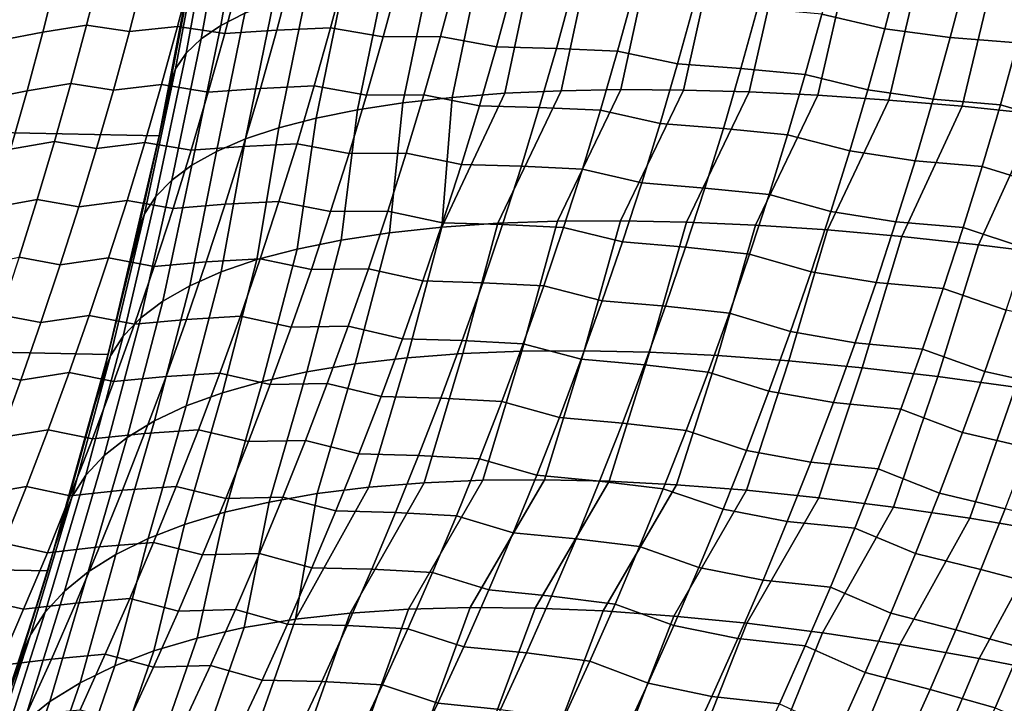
# Model space of a CAD drawing. Header units: metres. Extents: x -29 to 117, y -464 to 29.
# Tile 228 of 256: x 27.52 to 32.82, y -9.07 to -5.38. Entities that reach past the tile are written whole.
import ezdxf

# ---------------------------------------------------------------- set-up
doc = ezdxf.new("R2010")
doc.units = ezdxf.units.M
doc.layers.add('solid_24_501_056_XXX', color=7, linetype='CONTINUOUS')

msp = doc.modelspace()

# ---------------------------------------------------------------- linework, layer by layer
at = {"layer": 'solid_24_501_056_XXX'}
for points in [[(-28.672085, -3.622384, -99.5), (28.495304, -4.819527, -99.5), (28.268473, -6.008511, -99.5), (-28.495304, -4.819527, -99.5)], [(28.735495, -4.651677, 17.815376), (28.863342, -4.593534, 18.267229), (28.729891, -5.346066, 18.440264), (28.599642, -5.412464, 17.993624)], [(28.632511, -4.715127, 17.357924), (28.735495, -4.651677, 17.815376), (28.599642, -5.412464, 17.993624), (28.493744, -5.484929, 17.541521)], [(28.554705, -4.783689, 16.896252), (28.632511, -4.715127, 17.357924), (28.493744, -5.484929, 17.541521), (28.412514, -5.563243, 17.085308)], [(-28.495304, -4.819527, -99.5), (28.268473, -6.008511, -99.5), (27.991997, -7.187365, -99.5), (-28.268473, -6.008511, -99.5)], [(28.325144, -5.73552, 16.164694), (28.284996, -5.930347, 16.218065), (28.268473, -6.008511, -99.5), (28.495304, -4.819527, -99.5)], [(28.432968, -5.17458, 16.021257), (28.325144, -5.73552, 16.164694), (28.495304, -4.819527, -99.5)], [(28.50231, -4.857157, 16.431759), (28.554705, -4.783689, 16.896252), (28.412514, -5.563243, 17.085308), (28.356192, -5.647173, 16.626347)], [(28.356192, -5.647173, 16.626347), (28.325144, -5.73552, 16.164694), (28.432968, -5.17458, 16.021257), (28.50231, -4.857157, 16.431759)], [(32.179363, -5.43084, 79.757164), (32.265926, -5.09933, 79.819572), (31.924608, -5.024874, 79.936798), (31.839828, -5.351991, 79.876503)], [(29.730293, -5.111335, 20.545668), (29.996023, -5.084824, 20.932381), (29.846882, -5.800489, 21.100767), (29.581915, -5.830061, 20.718197)], [(29.996023, -5.084824, 20.932381), (30.281931, -5.065356, 21.304857), (30.131496, -5.778765, 21.4695), (29.846882, -5.800489, 21.100767)], [(30.281931, -5.065356, 21.304857), (30.587166, -5.052992, 21.661985), (30.434927, -5.764954, 21.823307), (30.131496, -5.778765, 21.4695)], [(30.587166, -5.052992, 21.661985), (30.910816, -5.047767, 22.002697), (30.756281, -5.759094, 22.161152), (30.434927, -5.764954, 21.823307)], [(30.910816, -5.047767, 22.002697), (31.251915, -5.049696, 22.325977), (31.09461, -5.761205, 22.48204), (30.756281, -5.759094, 22.161152)], [(31.251915, -5.049696, 22.325977), (31.609444, -5.058775, 22.630857), (31.448923, -5.771279, 22.785028), (31.09461, -5.761205, 22.48204)], [(31.609444, -5.058775, 22.630857), (31.982334, -5.074976, 22.916431), (31.818178, -5.789287, 23.069227), (31.448923, -5.771279, 22.785028)], [(31.982334, -5.074976, 22.916431), (32.369473, -5.098251, 23.181841), (32.201286, -5.815176, 23.333797), (31.818178, -5.789287, 23.069227)], [(27.719984, -5.132171, 82.855835), (27.495619, -5.172284, 83.148911), (27.415514, -5.491748, 83.097786), (27.640045, -5.448983, 82.804855)], [(27.956352, -5.097461, 82.5718), (27.719984, -5.132171, 82.855835), (27.640045, -5.448983, 82.804855), (27.87653, -5.411938, 82.520859)], [(28.107136, -5.446411, 82.235199), (28.188826, -5.130234, 82.28746), (27.956352, -5.097461, 82.5718), (27.87653, -5.411938, 82.520859)], [(28.448452, -5.103752, 82.02343), (28.188826, -5.130234, 82.28746), (28.107136, -5.446411, 82.235199), (28.366854, -5.418069, 81.971062)], [(28.620691, -5.456487, 81.706772), (28.704075, -5.140278, 81.760551), (28.448452, -5.103752, 82.02343), (28.366854, -5.418069, 81.971062)], [(28.984823, -5.123135, 81.518333), (28.704075, -5.140278, 81.760551), (28.620691, -5.456487, 81.706772), (28.901478, -5.43803, 81.464279)], [(29.275017, -5.112157, 81.287498), (28.984823, -5.123135, 81.518333), (28.901478, -5.43803, 81.464279), (29.191635, -5.426105, 81.233055)], [(29.262487, -5.185153, 19.73419), (29.485538, -5.144812, 20.145874), (29.337381, -5.867394, 20.32291), (29.113995, -5.912379, 19.916075)], [(29.475866, -5.474215, 81.003822), (29.560989, -5.157866, 81.05986), (29.275017, -5.112157, 81.287498), (29.191635, -5.426105, 81.233055)], [(29.485538, -5.144812, 20.145874), (29.730293, -5.111335, 20.545668), (29.581915, -5.830061, 20.718197), (29.337381, -5.867394, 20.32291)], [(32.619476, -5.144542, 79.723152), (32.265926, -5.09933, 79.819572), (32.179363, -5.43084, 79.757164), (32.532227, -5.478639, 79.659355)], [(32.369473, -5.098251, 23.181841), (32.769707, -5.128531, 23.426298), (32.597126, -5.84887, 23.577965), (32.201286, -5.815176, 23.333797)], [(32.981911, -5.171181, 79.64595), (32.619476, -5.144542, 79.723152), (32.532227, -5.478639, 79.659355), (32.894703, -5.506733, 79.581268)], [(32.769707, -5.128531, 23.426298), (33.181835, -5.165723, 23.649073), (33.004528, -5.89027, 23.801008), (32.597126, -5.84887, 23.577965)], [(29.06181, -5.23224, 19.31185), (29.262487, -5.185153, 19.73419), (29.113995, -5.912379, 19.916075), (28.912415, -5.964882, 19.49888)], [(29.869045, -5.156696, 80.853401), (29.560989, -5.157866, 81.05986), (29.475866, -5.474215, 81.003822), (29.783819, -5.472675, 80.796799)], [(30.085421, -5.527883, 80.592834), (30.172377, -5.209127, 80.651161), (29.869045, -5.156696, 80.853401), (29.783819, -5.472675, 80.796799)], [(28.8841, -5.285931, 18.88011), (29.06181, -5.23224, 19.31185), (28.912415, -5.964882, 19.49888), (28.733232, -6.024751, 19.072557)], [(30.496006, -5.217821, 80.470566), (30.172377, -5.209127, 80.651161), (30.085421, -5.527883, 80.592834), (30.408878, -5.536787, 80.411514)], [(30.826305, -5.232292, 80.303314), (30.496006, -5.217821, 80.470566), (30.408878, -5.536787, 80.411514), (30.738941, -5.551813, 80.243431)], [(31.061806, -5.619523, 80.079735), (31.150925, -5.296549, 80.141563), (30.826305, -5.232292, 80.303314), (30.738941, -5.551813, 80.243431)], [(28.729891, -5.346066, 18.440264), (28.8841, -5.285931, 18.88011), (28.733232, -6.024751, 19.072557), (28.576975, -6.091808, 18.638357)], [(31.493011, -5.321315, 80.001976), (31.150925, -5.296549, 80.141563), (31.061806, -5.619523, 80.079735), (31.403568, -5.645452, 79.93914)], [(28.599642, -5.412464, 17.993624), (28.729891, -5.346066, 18.440264), (28.576975, -6.091808, 18.638357), (28.444101, -6.165857, 18.197559)], [(31.839828, -5.351991, 79.876503), (31.493011, -5.321315, 80.001976), (31.403568, -5.645452, 79.93914), (31.749987, -5.677643, 79.812553)], [(32.08765, -5.760782, 79.690987), (32.179363, -5.43084, 79.757164), (31.839828, -5.351991, 79.876503), (31.749987, -5.677643, 79.812553)], [(27.87653, -5.411938, 82.520859), (27.640045, -5.448983, 82.804855), (27.555548, -5.765058, 82.750793), (27.79216, -5.725653, 82.466858)], [(28.020807, -5.761765, 82.17981), (28.107136, -5.446411, 82.235199), (27.87653, -5.411938, 82.520859), (27.79216, -5.725653, 82.466858)], [(28.493744, -5.484929, 17.541521), (28.599642, -5.412464, 17.993624), (28.444101, -6.165857, 18.197559), (28.335005, -6.24668, 17.751457)], [(27.640045, -5.448983, 82.804855), (27.415514, -5.491748, 83.097786), (27.330837, -5.810498, 83.043556), (27.555548, -5.765058, 82.750793)], [(28.366854, -5.418069, 81.971062), (28.107136, -5.446411, 82.235199), (28.020807, -5.761765, 82.17981), (28.280624, -5.731533, 81.915565)], [(28.532589, -5.771775, 81.649803), (28.620691, -5.456487, 81.706772), (28.366854, -5.418069, 81.971062), (28.280624, -5.731533, 81.915565)], [(28.901478, -5.43803, 81.464279), (28.620691, -5.456487, 81.706772), (28.532589, -5.771775, 81.649803), (28.813419, -5.751966, 81.407021)], [(29.191635, -5.426105, 81.233055), (28.901478, -5.43803, 81.464279), (28.813419, -5.751966, 81.407021), (29.103544, -5.739052, 81.175407)], [(29.385948, -5.789485, 80.944504), (29.475866, -5.474215, 81.003822), (29.191635, -5.426105, 81.233055), (29.103544, -5.739052, 81.175407)], [(32.532227, -5.478639, 79.659355), (32.179363, -5.43084, 79.757164), (32.08765, -5.760782, 79.690987), (32.439789, -5.811091, 79.591721)], [(28.412514, -5.563243, 17.085308), (28.493744, -5.484929, 17.541521), (28.335005, -6.24668, 17.751457), (28.250004, -6.334039, 17.301361)], [(29.783819, -5.472675, 80.796799), (29.475866, -5.474215, 81.003822), (29.385948, -5.789485, 80.944504), (29.6938, -5.787526, 80.736908)], [(29.993587, -5.845426, 80.531128), (30.085421, -5.527883, 80.592834), (29.783819, -5.472675, 80.796799), (29.6938, -5.787526, 80.736908)], [(32.894703, -5.506733, 79.581268), (32.532227, -5.478639, 79.659355), (32.439789, -5.811091, 79.591721), (32.802319, -5.840587, 79.512703)], [(33.147995, -5.942135, 79.434303), (33.242474, -5.602994, 79.505447), (32.894703, -5.506733, 79.581268), (32.802319, -5.840587, 79.512703)], [(28.356192, -5.647173, 16.626347), (28.412514, -5.563243, 17.085308), (28.250004, -6.334039, 17.301361), (28.189348, -6.427678, 16.848598)], [(30.408878, -5.536787, 80.411514), (30.085421, -5.527883, 80.592834), (29.993587, -5.845426, 80.531128), (30.31687, -5.854486, 80.349052)], [(30.738941, -5.551813, 80.243431), (30.408878, -5.536787, 80.411514), (30.31687, -5.854486, 80.349052), (30.64669, -5.870011, 80.180107)], [(30.967714, -5.941078, 80.014374), (31.061806, -5.619523, 80.079735), (30.738941, -5.551813, 80.243431), (30.64669, -5.870011, 80.180107)], [(31.403568, -5.645452, 79.93914), (31.061806, -5.619523, 80.079735), (30.967714, -5.941078, 80.014374), (31.309141, -5.968107, 79.872726)], [(28.189348, -6.427678, 16.848598), (28.15345, -6.526353, 16.393156), (28.284996, -5.930347, 16.218065), (28.356192, -5.647173, 16.626347)], [(28.356192, -5.647173, 16.626347), (28.284996, -5.930347, 16.218065), (28.325144, -5.73552, 16.164694)], [(31.749987, -5.677643, 79.812553), (31.403568, -5.645452, 79.93914), (31.309141, -5.968107, 79.872726), (31.655148, -6.001746, 79.744987)], [(31.990847, -6.089068, 79.621086), (32.08765, -5.760782, 79.690987), (31.749987, -5.677643, 79.812553), (31.655148, -6.001746, 79.744987)], [(27.79216, -5.725653, 82.466858), (27.555548, -5.765058, 82.750793), (27.466543, -6.080347, 82.693649), (27.703295, -6.038555, 82.409782)], [(27.92989, -6.076246, 82.121284), (28.020807, -5.761765, 82.17981), (27.79216, -5.725653, 82.466858), (27.703295, -6.038555, 82.409782)], [(28.280624, -5.731533, 81.915565), (28.020807, -5.761765, 82.17981), (27.92989, -6.076246, 82.121284), (28.189819, -6.044089, 81.856949)], [(28.439823, -6.086087, 81.589638), (28.532589, -5.771775, 81.649803), (28.280624, -5.731533, 81.915565), (28.189819, -6.044089, 81.856949)], [(27.555548, -5.765058, 82.750793), (27.330837, -5.810498, 83.043556), (27.241638, -6.128486, 82.986221), (27.466543, -6.080347, 82.693649)], [(28.813419, -5.751966, 81.407021), (28.532589, -5.771775, 81.649803), (28.439823, -6.086087, 81.589638), (28.720703, -6.064885, 81.346573)], [(29.103544, -5.739052, 81.175407), (28.813419, -5.751966, 81.407021), (28.720703, -6.064885, 81.346573), (29.010803, -6.050938, 81.114563)], [(29.291296, -6.103616, 80.88192), (29.385948, -5.789485, 80.944504), (29.103544, -5.739052, 81.175407), (29.010803, -6.050938, 81.114563)], [(30.434927, -5.764954, 21.823307), (30.09358, -6.479492, 21.812551), (29.791777, -6.500354, 21.440714), (30.131496, -5.778765, 21.4695)], [(29.846882, -5.800489, 21.100767), (30.131496, -5.778765, 21.4695), (29.791777, -6.500354, 21.440714)], [(30.756281, -5.759094, 22.161152), (30.414608, -6.467956, 22.168348), (30.09358, -6.479492, 21.812551), (30.434927, -5.764954, 21.823307)], [(31.09461, -5.761205, 22.48204), (30.753864, -6.465782, 22.506998), (30.414608, -6.467956, 22.168348), (30.756281, -5.759094, 22.161152)], [(31.448923, -5.771279, 22.785028), (31.110294, -6.472977, 22.827448), (30.753864, -6.465782, 22.506998), (31.09461, -5.761205, 22.48204)], [(31.818178, -5.789287, 23.069227), (31.48279, -6.489519, 23.128706), (31.110294, -6.472977, 22.827448), (31.448923, -5.771279, 22.785028)], [(32.439789, -5.811091, 79.591721), (32.08765, -5.760782, 79.690987), (31.990847, -6.089068, 79.621086), (32.342236, -6.141809, 79.520294)], [(29.337381, -5.867394, 20.32291), (29.581915, -5.830061, 20.718197), (29.510138, -6.530478, 21.053989), (29.249535, -6.569769, 20.653582)], [(29.6938, -5.787526, 80.736908), (29.385948, -5.789485, 80.944504), (29.291296, -6.103616, 80.88192), (29.599047, -6.101188, 80.673721)], [(29.581915, -5.830061, 20.718197), (29.846882, -5.800489, 21.100767), (29.791777, -6.500354, 21.440714), (29.510138, -6.530478, 21.053989)], [(29.896938, -6.161693, 80.466064), (29.993587, -5.845426, 80.531128), (29.6938, -5.787526, 80.736908), (29.599047, -6.101188, 80.673721)], [(32.201286, -5.815176, 23.333797), (31.870195, -6.515356, 23.409832), (31.48279, -6.489519, 23.128706), (31.818178, -5.789287, 23.069227)], [(32.597126, -5.84887, 23.577965), (32.271305, -6.550408, 23.669956), (31.870195, -6.515356, 23.409832), (32.201286, -5.815176, 23.333797)], [(32.802319, -5.840587, 79.512703), (32.439789, -5.811091, 79.591721), (32.342236, -6.141809, 79.520294), (32.704823, -6.172647, 79.440315)], [(29.113995, -5.912379, 19.916075), (29.337381, -5.867394, 20.32291), (29.249535, -6.569769, 20.653582), (29.01078, -6.618107, 20.240734)], [(30.31687, -5.854486, 80.349052), (29.993587, -5.845426, 80.531128), (29.896938, -6.161693, 80.466064), (30.220041, -6.170853, 80.283203)], [(30.64669, -5.870011, 80.180107), (30.31687, -5.854486, 80.349052), (30.220041, -6.170853, 80.283203), (30.549614, -6.186816, 80.113373)], [(30.868717, -6.261143, 79.945503), (30.967714, -5.941078, 80.014374), (30.64669, -5.870011, 80.180107), (30.549614, -6.186816, 80.113373)], [(33.004528, -5.89027, 23.801008), (32.684875, -6.594566, 23.908266), (32.271305, -6.550408, 23.669956), (32.597126, -5.84887, 23.577965)], [(33.422298, -5.939254, 24.002275), (33.109619, -6.647693, 24.124025), (32.684875, -6.594566, 23.908266), (33.004528, -5.89027, 23.801008)], [(33.048306, -6.279361, 79.359207), (33.147995, -5.942135, 79.434303), (32.802319, -5.840587, 79.512703), (32.704823, -6.172647, 79.440315)], [(28.284996, -5.930347, 16.218065), (28.15345, -6.526353, 16.393156), (28.268473, -6.008511, -99.5)], [(28.912415, -5.964882, 19.49888), (29.113995, -5.912379, 19.916075), (29.01078, -6.618107, 20.240734), (28.794617, -6.675341, 19.816729)], [(31.309141, -5.968107, 79.872726), (30.967714, -5.941078, 80.014374), (30.868717, -6.261143, 79.945503), (31.209797, -6.289205, 79.802773)], [(28.733232, -6.024751, 19.072557), (28.912415, -5.964882, 19.49888), (28.794617, -6.675341, 19.816729), (28.601711, -6.741292, 19.382883)], [(31.655148, -6.001746, 79.744987), (31.309141, -5.968107, 79.872726), (31.209797, -6.289205, 79.802773), (31.555378, -6.324223, 79.673836)], [(-28.268473, -6.008511, -99.5), (27.991997, -7.187365, -99.5), (27.666569, -8.352916, -99.5), (-27.991997, -7.187365, -99.5)], [(27.703295, -6.038555, 82.409782), (27.466543, -6.080347, 82.693649), (27.373081, -6.394809, 82.633423), (27.609983, -6.350603, 82.349655)], [(27.834438, -6.389809, 82.059639), (27.92989, -6.076246, 82.121284), (27.703295, -6.038555, 82.409782), (27.609983, -6.350603, 82.349655)], [(28.189819, -6.044089, 81.856949), (27.92989, -6.076246, 82.121284), (27.834438, -6.389809, 82.059639), (28.09449, -6.355694, 81.795219)], [(28.15345, -6.526353, 16.393156), (28.115128, -6.689515, 16.444271), (27.991997, -7.187365, -99.5), (28.268473, -6.008511, -99.5)], [(28.342451, -6.399377, 81.526299), (28.439823, -6.086087, 81.589638), (28.189819, -6.044089, 81.856949), (28.09449, -6.355694, 81.795219)], [(28.576975, -6.091808, 18.638357), (28.733232, -6.024751, 19.072557), (28.601711, -6.741292, 19.382883), (28.432669, -6.815756, 18.940544)], [(29.010803, -6.050938, 81.114563), (28.720703, -6.064885, 81.346573), (28.623392, -6.376742, 81.282959), (28.913467, -6.361717, 81.050537)], [(29.191973, -6.416559, 80.816086), (29.291296, -6.103616, 80.88192), (29.010803, -6.050938, 81.114563), (28.913467, -6.361717, 81.050537)], [(31.889027, -6.415617, 79.547493), (31.990847, -6.089068, 79.621086), (31.655148, -6.001746, 79.744987), (31.555378, -6.324223, 79.673836)], [(28.444101, -6.165857, 18.197559), (28.576975, -6.091808, 18.638357), (28.432669, -6.815756, 18.940544), (28.28801, -6.898502, 18.491087)], [(28.720703, -6.064885, 81.346573), (28.439823, -6.086087, 81.589638), (28.342451, -6.399377, 81.526299), (28.623392, -6.376742, 81.282959)], [(29.599047, -6.101188, 80.673721), (29.291296, -6.103616, 80.88192), (29.191973, -6.416559, 80.816086), (29.499622, -6.41361, 80.607285)], [(29.795542, -6.476632, 80.397659), (29.896938, -6.161693, 80.466064), (29.599047, -6.101188, 80.673721), (29.499622, -6.41361, 80.607285)], [(32.342236, -6.141809, 79.520294), (31.990847, -6.089068, 79.621086), (31.889027, -6.415617, 79.547493), (32.239632, -6.470708, 79.445122)], [(32.704823, -6.172647, 79.440315), (32.342236, -6.141809, 79.520294), (32.239632, -6.470708, 79.445122), (32.602291, -6.502826, 79.364136)], [(28.335005, -6.24668, 17.751457), (28.444101, -6.165857, 18.197559), (28.28801, -6.898502, 18.491087), (28.168186, -6.989272, 18.03591)], [(30.220041, -6.170853, 80.283203), (29.896938, -6.161693, 80.466064), (29.795542, -6.476632, 80.397659), (30.118464, -6.485834, 80.213997)], [(30.549614, -6.186816, 80.113373), (30.220041, -6.170853, 80.283203), (30.118464, -6.485834, 80.213997), (30.447783, -6.502173, 80.043251)], [(30.764889, -6.579661, 79.873177), (30.868717, -6.261143, 79.945503), (30.549614, -6.186816, 80.113373), (30.447783, -6.502173, 80.043251)], [(32.943485, -6.61458, 79.280205), (33.048306, -6.279361, 79.359207), (32.704823, -6.172647, 79.440315), (32.602291, -6.502826, 79.364136)], [(28.250004, -6.334039, 17.301361), (28.335005, -6.24668, 17.751457), (28.168186, -6.989272, 18.03591), (28.07357, -7.087785, 17.576424)], [(31.209797, -6.289205, 79.802773), (30.868717, -6.261143, 79.945503), (30.764889, -6.579661, 79.873177), (31.105612, -6.608689, 79.729317)], [(31.555378, -6.324223, 79.673836), (31.209797, -6.289205, 79.802773), (31.105612, -6.608689, 79.729317), (31.450754, -6.645015, 79.599136)], [(27.609983, -6.350603, 82.349655), (27.373081, -6.394809, 82.633423), (27.275215, -6.708404, 82.570145), (27.51228, -6.661757, 82.286484)], [(27.73451, -6.702414, 81.994896), (27.834438, -6.389809, 82.059639), (27.609983, -6.350603, 82.349655), (27.51228, -6.661757, 82.286484)], [(28.09449, -6.355694, 81.795219), (27.834438, -6.389809, 82.059639), (27.73451, -6.702414, 81.994896), (27.994696, -6.666306, 81.730408)], [(28.240534, -6.711603, 81.459816), (28.342451, -6.399377, 81.526299), (28.09449, -6.355694, 81.795219), (27.994696, -6.666306, 81.730408)], [(28.189348, -6.427678, 16.848598), (28.250004, -6.334039, 17.301361), (28.07357, -7.087785, 17.576424), (28.004456, -7.193735, 17.114058)], [(28.913467, -6.361717, 81.050537), (28.623392, -6.376742, 81.282959), (28.521544, -6.687493, 81.216202), (28.811604, -6.671345, 80.983368)], [(29.088043, -6.728269, 80.74704), (29.191973, -6.416559, 80.816086), (28.913467, -6.361717, 81.050537), (28.811604, -6.671345, 80.983368)], [(31.78227, -6.740369, 79.470261), (31.889027, -6.415617, 79.547493), (31.555378, -6.324223, 79.673836), (31.450754, -6.645015, 79.599136)], [(28.623392, -6.376742, 81.282959), (28.342451, -6.399377, 81.526299), (28.240534, -6.711603, 81.459816), (28.521544, -6.687493, 81.216202)], [(29.499622, -6.41361, 80.607285), (29.191973, -6.416559, 80.816086), (29.088043, -6.728269, 80.74704), (29.395596, -6.724746, 80.537621)], [(29.689468, -6.790196, 80.325966), (29.795542, -6.476632, 80.397659), (29.499622, -6.41361, 80.607285), (29.395596, -6.724746, 80.537621)], [(32.239632, -6.470708, 79.445122), (31.889027, -6.415617, 79.547493), (31.78227, -6.740369, 79.470261), (32.132069, -6.797726, 79.366249)], [(28.004456, -7.193735, 17.114058), (27.961288, -7.305912, 16.649107), (28.115128, -6.689515, 16.444271), (28.189348, -6.427678, 16.848598)], [(28.189348, -6.427678, 16.848598), (28.115128, -6.689515, 16.444271), (28.15345, -6.526353, 16.393156)], [(30.09358, -6.479492, 21.812551), (30.414608, -6.467956, 22.168348), (30.22253, -7.169344, 22.368778), (29.904102, -7.181819, 22.016891)], [(30.414608, -6.467956, 22.168348), (30.753864, -6.465782, 22.506998), (30.558586, -7.166948, 22.704096), (30.22253, -7.169344, 22.368778)], [(30.753864, -6.465782, 22.506998), (31.110294, -6.472977, 22.827448), (30.911242, -7.174637, 23.021824), (30.558586, -7.166948, 22.704096)], [(31.110294, -6.472977, 22.827448), (31.48279, -6.489519, 23.128706), (31.279427, -7.192389, 23.320993), (30.911242, -7.174637, 23.021824)], [(32.602291, -6.502826, 79.364136), (32.239632, -6.470708, 79.445122), (32.132069, -6.797726, 79.366249), (32.494801, -6.83106, 79.284233)], [(29.510138, -6.530478, 21.053989), (29.791777, -6.500354, 21.440714), (29.604271, -7.204334, 21.649508), (29.32395, -7.236822, 21.267748)], [(29.791777, -6.500354, 21.440714), (30.09358, -6.479492, 21.812551), (29.904102, -7.181819, 22.016891), (29.604271, -7.204334, 21.649508)], [(30.118464, -6.485834, 80.213997), (29.795542, -6.476632, 80.397659), (29.689468, -6.790196, 80.325966), (30.012209, -6.79938, 80.141487)], [(30.447783, -6.502173, 80.043251), (30.118464, -6.485834, 80.213997), (30.012209, -6.79938, 80.141487), (30.341272, -6.816035, 79.969788)], [(30.656303, -6.896583, 79.797424), (30.764889, -6.579661, 79.873177), (30.447783, -6.502173, 80.043251), (30.341272, -6.816035, 79.969788)], [(31.48279, -6.489519, 23.128706), (31.870195, -6.515356, 23.409832), (31.662016, -7.22015, 23.600691), (31.279427, -7.192389, 23.320993)], [(31.870195, -6.515356, 23.409832), (32.271305, -6.550408, 23.669956), (32.057846, -7.257833, 23.860067), (31.662016, -7.22015, 23.600691)], [(32.833614, -6.947728, 79.197357), (32.943485, -6.61458, 79.280205), (32.602291, -6.502826, 79.364136), (32.494801, -6.83106, 79.284233)], [(29.01078, -6.618107, 20.240734), (29.249535, -6.569769, 20.653582), (29.063993, -7.279182, 20.872772), (28.825191, -7.331286, 20.465788)], [(29.249535, -6.569769, 20.653582), (29.510138, -6.530478, 21.053989), (29.32395, -7.236822, 21.267748), (29.063993, -7.279182, 20.872772)], [(31.105612, -6.608689, 79.729317), (30.764889, -6.579661, 79.873177), (30.656303, -6.896583, 79.797424), (30.996666, -6.926508, 79.652412)], [(32.271305, -6.550408, 23.669956), (32.684875, -6.594566, 23.908266), (32.46571, -7.305326, 24.09833), (32.057846, -7.257833, 23.860067)], [(28.794617, -6.675341, 19.816729), (29.01078, -6.618107, 20.240734), (28.825191, -7.331286, 20.465788), (28.608276, -7.392976, 20.048035)], [(31.450754, -6.645015, 79.599136), (31.105612, -6.608689, 79.729317), (30.996666, -6.926508, 79.652412), (31.341356, -6.964069, 79.52095)], [(32.684875, -6.594566, 23.908266), (33.109619, -6.647693, 24.124025), (32.884361, -7.362484, 24.314753), (32.46571, -7.305326, 24.09833)], [(27.630163, -7.014016, 81.927078), (27.73451, -6.702414, 81.994896), (27.51228, -6.661757, 82.286484), (27.41024, -6.971973, 82.220299)], [(27.994696, -6.666306, 81.730408), (27.73451, -6.702414, 81.994896), (27.630163, -7.014016, 81.927078), (27.890495, -6.975882, 81.662529)], [(28.134132, -7.022719, 81.390213), (28.240534, -6.711603, 81.459816), (27.994696, -6.666306, 81.730408), (27.890495, -6.975882, 81.662529)], [(28.521544, -6.687493, 81.216202), (28.240534, -6.711603, 81.459816), (28.134132, -7.022719, 81.390213), (28.415224, -6.997093, 81.146332)], [(28.601711, -6.741292, 19.382883), (28.794617, -6.675341, 19.816729), (28.608276, -7.392976, 20.048035), (28.413904, -7.464062, 19.620783)], [(28.811604, -6.671345, 80.983368), (28.521544, -6.687493, 81.216202), (28.415224, -6.997093, 81.146332), (28.705273, -6.979777, 80.913086)], [(28.979574, -7.038698, 80.674812), (29.088043, -6.728269, 80.74704), (28.811604, -6.671345, 80.983368), (28.705273, -6.979777, 80.913086)], [(31.670662, -7.063271, 79.38945), (31.78227, -6.740369, 79.470261), (31.450754, -6.645015, 79.599136), (31.341356, -6.964069, 79.52095)], [(28.115128, -6.689515, 16.444271), (27.961288, -7.305912, 16.649107), (27.991997, -7.187365, -99.5)], [(29.395596, -6.724746, 80.537621), (29.088043, -6.728269, 80.74704), (28.979574, -7.038698, 80.674812), (29.287033, -7.03455, 80.464767)], [(29.578789, -7.102336, 80.251015), (29.689468, -6.790196, 80.325966), (29.395596, -6.724746, 80.537621), (29.287033, -7.03455, 80.464767)], [(32.132069, -6.797726, 79.366249), (31.78227, -6.740369, 79.470261), (31.670662, -7.063271, 79.38945), (32.019623, -7.122808, 79.283745)], [(28.432669, -6.815756, 18.940544), (28.601711, -6.741292, 19.382883), (28.413904, -7.464062, 19.620783), (28.242672, -7.544329, 19.185337)], [(30.012209, -6.79938, 80.141487), (29.689468, -6.790196, 80.325966), (29.578789, -7.102336, 80.251015), (29.90135, -7.111444, 80.065697)], [(28.28801, -6.898502, 18.491087), (28.432669, -6.815756, 18.940544), (28.242672, -7.544329, 19.185337), (28.095098, -7.633532, 18.743023)], [(30.341272, -6.816035, 79.969788), (30.012209, -6.79938, 80.141487), (29.90135, -7.111444, 80.065697), (30.230152, -7.128351, 79.893036)], [(30.543041, -7.211856, 79.7183), (30.656303, -6.896583, 79.797424), (30.341272, -6.816035, 79.969788), (30.230152, -7.128351, 79.893036)], [(32.494801, -6.83106, 79.284233), (32.132069, -6.797726, 79.366249), (32.019623, -7.122808, 79.283745), (32.382442, -7.157293, 79.200653)], [(32.718788, -7.278744, 79.110741), (32.833614, -6.947728, 79.197357), (32.494801, -6.83106, 79.284233), (32.382442, -7.157293, 79.200653)], [(28.168186, -6.989272, 18.03591), (28.28801, -6.898502, 18.491087), (28.095098, -7.633532, 18.743023), (27.971632, -7.731399, 18.295189)], [(30.996666, -6.926508, 79.652412), (30.656303, -6.896583, 79.797424), (30.543041, -7.211856, 79.7183), (30.883034, -7.242609, 79.572098)], [(31.341356, -6.964069, 79.52095), (30.996666, -6.926508, 79.652412), (30.883034, -7.242609, 79.572098), (31.227266, -7.281332, 79.439323)], [(33.073837, -7.35757, 79.048286), (33.189667, -7.02353, 79.136917), (32.833614, -6.947728, 79.197357), (32.718788, -7.278744, 79.110741)], [(27.521454, -7.324569, 81.856201), (27.630163, -7.014016, 81.927078), (27.41024, -6.971973, 82.220299), (27.303917, -7.281209, 82.1511)], [(27.890495, -6.975882, 81.662529), (27.630163, -7.014016, 81.927078), (27.521454, -7.324569, 81.856201), (27.781946, -7.284376, 81.591606)], [(28.023312, -7.332679, 81.317513), (28.134132, -7.022719, 81.390213), (27.890495, -6.975882, 81.662529), (27.781946, -7.284376, 81.591606)], [(28.07357, -7.087785, 17.576424), (28.168186, -6.989272, 18.03591), (27.971632, -7.731399, 18.295189), (27.872654, -7.837632, 17.843201)], [(28.415224, -6.997093, 81.146332), (28.134132, -7.022719, 81.390213), (28.023312, -7.332679, 81.317513), (28.304493, -7.305496, 81.073364)], [(28.705273, -6.979777, 80.913086), (28.415224, -6.997093, 81.146332), (28.304493, -7.305496, 81.073364), (28.59454, -7.286967, 80.839706)], [(28.866634, -7.3478, 80.599434), (28.979574, -7.038698, 80.674812), (28.705273, -6.979777, 80.913086), (28.59454, -7.286967, 80.839706)], [(31.554285, -7.384265, 79.305107), (31.670662, -7.063271, 79.38945), (31.341356, -6.964069, 79.52095), (31.227266, -7.281332, 79.439323)], [(29.287033, -7.03455, 80.464767), (28.979574, -7.038698, 80.674812), (28.866634, -7.3478, 80.599434), (29.174004, -7.342974, 80.388763)], [(29.463573, -7.413002, 80.172844), (29.578789, -7.102336, 80.251015), (29.287033, -7.03455, 80.464767), (29.174004, -7.342974, 80.388763)], [(28.004456, -7.193735, 17.114058), (28.07357, -7.087785, 17.576424), (27.872654, -7.837632, 17.843201), (27.79846, -7.951906, 17.388432)], [(29.90135, -7.111444, 80.065697), (29.578789, -7.102336, 80.251015), (29.463573, -7.413002, 80.172844), (29.785957, -7.421974, 79.986664)], [(30.230152, -7.128351, 79.893036), (29.90135, -7.111444, 80.065697), (29.785957, -7.421974, 79.986664), (30.1145, -7.439071, 79.813026)], [(32.019623, -7.122808, 79.283745), (31.670662, -7.063271, 79.38945), (31.554285, -7.384265, 79.305107), (31.902388, -7.445895, 79.197655)], [(30.425179, -7.525428, 79.635849), (30.543041, -7.211856, 79.7183), (30.230152, -7.128351, 79.893036), (30.1145, -7.439071, 79.813026)], [(32.382442, -7.157293, 79.200653), (32.019623, -7.122808, 79.283745), (31.902388, -7.445895, 79.197655), (32.265305, -7.481467, 79.113472)], [(32.599094, -7.607571, 79.020409), (32.718788, -7.278744, 79.110741), (32.382442, -7.157293, 79.200653), (32.265305, -7.481467, 79.113472)], [(-27.991997, -7.187365, -99.5), (27.666569, -8.352916, -99.5), (27.292519, -9.504066, -99.5), (-27.666569, -8.352916, -99.5)], [(27.74959, -8.072809, 16.930822), (27.707556, -8.215922, 16.986876), (27.666569, -8.352916, -99.5), (27.991997, -7.187365, -99.5)], [(27.922943, -7.451123, 16.700098), (27.74959, -8.072809, 16.930822), (27.991997, -7.187365, -99.5)], [(27.79846, -7.951906, 17.388432), (27.74959, -8.072809, 16.930822), (27.922943, -7.451123, 16.700098), (28.004456, -7.193735, 17.114058)], [(27.961288, -7.305912, 16.649107), (27.922943, -7.451123, 16.700098), (27.991997, -7.187365, -99.5)], [(28.004456, -7.193735, 17.114058), (27.922943, -7.451123, 16.700098), (27.961288, -7.305912, 16.649107)], [(29.32395, -7.236822, 21.267748), (29.604271, -7.204334, 21.649508), (29.398359, -7.901904, 21.878702), (29.119518, -7.936502, 21.502262)], [(29.604271, -7.204334, 21.649508), (29.904102, -7.181819, 22.016891), (29.696022, -7.877906, 22.241301), (29.398359, -7.901904, 21.878702)], [(29.904102, -7.181819, 22.016891), (30.22253, -7.169344, 22.368778), (30.011621, -7.864579, 22.588974), (29.696022, -7.877906, 22.241301)], [(30.22253, -7.169344, 22.368778), (30.558586, -7.166948, 22.704096), (30.344215, -7.861964, 22.920685), (30.011621, -7.864579, 22.588974)], [(30.558586, -7.166948, 22.704096), (30.911242, -7.174637, 23.021824), (30.69281, -7.870069, 23.235445), (30.344215, -7.861964, 22.920685)], [(30.883034, -7.242609, 79.572098), (30.543041, -7.211856, 79.7183), (30.425179, -7.525428, 79.635849), (30.764797, -7.556938, 79.488434)], [(30.911242, -7.174637, 23.021824), (31.279427, -7.192389, 23.320993), (31.056366, -7.888868, 23.532312), (30.69281, -7.870069, 23.235445)], [(31.279427, -7.192389, 23.320993), (31.662016, -7.22015, 23.600691), (31.4338, -7.918307, 23.810404), (31.056366, -7.888868, 23.532312)], [(29.063993, -7.279182, 20.872772), (29.32395, -7.236822, 21.267748), (29.119518, -7.936502, 21.502262), (28.860332, -7.981598, 21.1131)], [(31.227266, -7.281332, 79.439323), (30.883034, -7.242609, 79.572098), (30.764797, -7.556938, 79.488434), (31.108562, -7.59675, 79.354309)], [(31.662016, -7.22015, 23.600691), (32.057846, -7.257833, 23.860067), (31.823982, -7.958297, 24.06889), (31.4338, -7.918307, 23.810404)], [(32.057846, -7.257833, 23.860067), (32.46571, -7.305326, 24.09833), (32.225754, -8.008719, 24.306997), (31.823982, -7.958297, 24.06889)], [(27.408443, -7.634027, 81.782288), (27.521454, -7.324569, 81.856201), (27.303917, -7.281209, 82.1511), (27.193369, -7.58942, 82.078918)], [(27.781946, -7.284376, 81.591606), (27.521454, -7.324569, 81.856201), (27.408443, -7.634027, 81.782288), (27.669109, -7.591741, 81.517662)], [(27.908131, -7.641433, 81.24173), (28.023312, -7.332679, 81.317513), (27.781946, -7.284376, 81.591606), (27.669109, -7.591741, 81.517662)], [(28.304493, -7.305496, 81.073364), (28.023312, -7.332679, 81.317513), (27.908131, -7.641433, 81.24173), (28.189415, -7.612653, 80.99733)], [(28.59454, -7.286967, 80.839706), (28.304493, -7.305496, 81.073364), (28.189415, -7.612653, 80.99733), (28.479469, -7.592866, 80.763268)], [(28.749289, -7.655523, 80.520943), (28.866634, -7.3478, 80.599434), (28.59454, -7.286967, 80.839706), (28.479469, -7.592866, 80.763268)], [(28.825191, -7.331286, 20.465788), (29.063993, -7.279182, 20.872772), (28.860332, -7.981598, 21.1131), (28.621576, -8.037056, 20.712379)], [(31.433226, -7.703295, 79.2173), (31.554285, -7.384265, 79.305107), (31.227266, -7.281332, 79.439323), (31.108562, -7.59675, 79.354309)], [(32.46571, -7.305326, 24.09833), (32.884361, -7.362484, 24.314753), (32.637913, -8.069423, 24.524017), (32.225754, -8.008719, 24.306997)], [(32.95311, -7.689322, 78.955887), (33.073837, -7.35757, 79.048286), (32.718788, -7.278744, 79.110741), (32.599094, -7.607571, 79.020409)], [(28.608276, -7.392976, 20.048035), (28.825191, -7.331286, 20.465788), (28.621576, -8.037056, 20.712379), (28.403961, -8.102711, 20.301296)], [(29.174004, -7.342974, 80.388763), (28.866634, -7.3478, 80.599434), (28.749289, -7.655523, 80.520943), (29.056578, -7.649967, 80.309624)], [(29.343897, -7.722141, 80.091484), (29.463573, -7.413002, 80.172844), (29.174004, -7.342974, 80.388763), (29.056578, -7.649967, 80.309624)], [(32.884361, -7.362484, 24.314753), (33.312531, -7.429131, 24.508677), (33.059231, -8.140227, 24.719301), (32.637913, -8.069423, 24.524017)], [(28.413904, -7.464062, 19.620783), (28.608276, -7.392976, 20.048035), (28.403961, -8.102711, 20.301296), (28.208138, -8.178367, 19.881075)], [(29.785957, -7.421974, 79.986664), (29.463573, -7.413002, 80.172844), (29.343897, -7.722141, 80.091484), (29.666105, -7.730918, 79.904442)], [(30.1145, -7.439071, 79.813026), (29.785957, -7.421974, 79.986664), (29.666105, -7.730918, 79.904442), (29.99439, -7.748142, 79.729797)], [(31.902388, -7.445895, 79.197655), (31.554285, -7.384265, 79.305107), (31.433226, -7.703295, 79.2173), (31.780449, -7.766932, 79.108047)], [(28.242672, -7.544329, 19.185337), (28.413904, -7.464062, 19.620783), (28.208138, -8.178367, 19.881075), (28.034687, -8.263799, 19.452971)], [(30.302794, -7.837245, 79.55011), (30.425179, -7.525428, 79.635849), (30.1145, -7.439071, 79.813026), (29.99439, -7.748142, 79.729797)], [(32.265305, -7.481467, 79.113472), (31.902388, -7.445895, 79.197655), (31.780449, -7.766932, 79.108047), (32.143471, -7.803525, 79.022743)], [(32.474632, -7.934145, 78.926437), (32.599094, -7.607571, 79.020409), (32.265305, -7.481467, 79.113472), (32.143471, -7.803525, 79.022743)], [(30.764797, -7.556938, 79.488434), (30.425179, -7.525428, 79.635849), (30.302794, -7.837245, 79.55011), (30.642035, -7.869442, 79.401459)], [(28.095098, -7.633532, 18.743023), (28.242672, -7.544329, 19.185337), (28.034687, -8.263799, 19.452971), (27.884129, -8.35875, 19.018261)], [(31.108562, -7.59675, 79.354309), (30.764797, -7.556938, 79.488434), (30.642035, -7.869442, 79.401459), (30.985329, -7.910269, 79.265961)], [(27.669109, -7.591741, 81.517662), (27.408443, -7.634027, 81.782288), (27.291191, -7.942342, 81.705353), (27.552046, -7.89793, 81.440712)], [(27.788656, -7.948933, 81.162895), (27.908131, -7.641433, 81.24173), (27.669109, -7.591741, 81.517662), (27.552046, -7.89793, 81.440712)], [(27.971632, -7.731399, 18.295189), (28.095098, -7.633532, 18.743023), (27.884129, -8.35875, 19.018261), (27.75691, -8.46294, 18.578241)], [(28.189415, -7.612653, 80.99733), (27.908131, -7.641433, 81.24173), (27.788656, -7.948933, 81.162895), (28.070057, -7.918514, 80.918251)], [(28.479469, -7.592866, 80.763268), (28.189415, -7.612653, 80.99733), (28.070057, -7.918514, 80.918251), (28.360126, -7.897425, 80.683792)], [(28.627609, -7.961816, 80.439354), (28.749289, -7.655523, 80.520943), (28.479469, -7.592866, 80.763268), (28.360126, -7.897425, 80.683792)], [(31.307568, -8.020306, 79.126068), (31.433226, -7.703295, 79.2173), (31.108562, -7.59675, 79.354309), (30.985329, -7.910269, 79.265961)], [(32.827587, -8.018725, 78.859779), (32.95311, -7.689322, 78.955887), (32.599094, -7.607571, 79.020409), (32.474632, -7.934145, 78.926437)], [(29.056578, -7.649967, 80.309624), (28.749289, -7.655523, 80.520943), (28.627609, -7.961816, 80.439354), (28.934822, -7.955479, 80.227394)], [(29.21983, -8.029702, 80.006973), (29.343897, -7.722141, 80.091484), (29.056578, -7.649967, 80.309624), (28.934822, -7.955479, 80.227394)], [(27.872654, -7.837632, 17.843201), (27.971632, -7.731399, 18.295189), (27.75691, -8.46294, 18.578241), (27.653414, -8.576056, 18.134224)], [(29.666105, -7.730918, 79.904442), (29.343897, -7.722141, 80.091484), (29.21983, -8.029702, 80.006973), (29.54187, -8.038225, 79.819054)], [(29.99439, -7.748142, 79.729797), (29.666105, -7.730918, 79.904442), (29.54187, -8.038225, 79.819054), (29.869896, -8.055511, 79.643394)], [(30.175964, -8.147251, 79.461136), (30.302794, -7.837245, 79.55011), (29.99439, -7.748142, 79.729797), (29.869896, -8.055511, 79.643394)], [(31.780449, -7.766932, 79.108047), (31.433226, -7.703295, 79.2173), (31.307568, -8.020306, 79.126068), (31.653891, -8.085859, 79.014977)], [(32.143471, -7.803525, 79.022743), (31.780449, -7.766932, 79.108047), (31.653891, -8.085859, 79.014977), (32.017033, -8.123408, 78.928528)], [(27.79846, -7.951906, 17.388432), (27.872654, -7.837632, 17.843201), (27.653414, -8.576056, 18.134224), (27.573946, -8.69776, 17.687536)], [(30.642035, -7.869442, 79.401459), (30.302794, -7.837245, 79.55011), (30.175964, -8.147251, 79.461136), (30.514828, -8.180064, 79.311218)], [(32.34549, -8.25841, 78.82888), (32.474632, -7.934145, 78.926437), (32.143471, -7.803525, 79.022743), (32.017033, -8.123408, 78.928528)], [(27.552046, -7.89793, 81.440712), (27.291191, -7.942342, 81.705353), (27.169758, -8.249461, 81.625404), (27.430817, -8.202892, 81.360779)], [(27.664951, -8.255126, 81.081032), (27.788656, -7.948933, 81.162895), (27.552046, -7.89793, 81.440712), (27.430817, -8.202892, 81.360779)], [(28.360126, -7.897425, 80.683792), (28.070057, -7.918514, 80.918251), (27.946482, -8.223029, 80.836159), (28.23658, -8.200594, 80.601303)], [(28.501663, -8.266628, 80.354698), (28.627609, -7.961816, 80.439354), (28.360126, -7.897425, 80.683792), (28.23658, -8.200594, 80.601303)], [(29.696022, -7.877906, 22.241301), (29.297226, -8.580388, 22.280756), (29.001677, -8.613582, 21.901136), (29.398359, -7.901904, 21.878702)], [(29.119518, -7.936502, 21.502262), (29.398359, -7.901904, 21.878702), (29.001677, -8.613582, 21.901136)], [(30.011621, -7.864579, 22.588974), (29.611919, -8.559252, 22.645565), (29.297226, -8.580388, 22.280756), (29.696022, -7.877906, 22.241301)], [(30.344215, -7.861964, 22.920685), (29.944767, -8.550241, 22.994411), (29.611919, -8.559252, 22.645565), (30.011621, -7.864579, 22.588974)], [(30.69281, -7.870069, 23.235445), (30.294722, -8.553382, 23.326204), (29.944767, -8.550241, 22.994411), (30.344215, -7.861964, 22.920685)], [(31.056366, -7.888868, 23.532312), (30.660683, -8.568666, 23.639894), (30.294722, -8.553382, 23.326204), (30.69281, -7.870069, 23.235445)], [(30.985329, -7.910269, 79.265961), (30.642035, -7.869442, 79.401459), (30.514828, -8.180064, 79.311218), (30.857643, -8.221831, 79.174316)], [(31.4338, -7.918307, 23.810404), (31.041502, -8.596044, 23.934498), (30.660683, -8.568666, 23.639894), (31.056366, -7.888868, 23.532312)], [(27.573946, -8.69776, 17.687536), (27.519142, -8.826482, 17.238249), (27.707556, -8.215922, 16.986876), (27.79846, -7.951906, 17.388432)], [(28.070057, -7.918514, 80.918251), (27.788656, -7.948933, 81.162895), (27.664951, -8.255126, 81.081032), (27.946482, -8.223029, 80.836159)], [(27.79846, -7.951906, 17.388432), (27.707556, -8.215922, 16.986876), (27.74959, -8.072809, 16.930822)], [(28.934822, -7.955479, 80.227394), (28.627609, -7.961816, 80.439354), (28.501663, -8.266628, 80.354698), (28.808809, -8.259457, 80.142105)], [(28.860332, -7.981598, 21.1131), (29.119518, -7.936502, 21.502262), (29.001677, -8.613582, 21.901136), (28.7262, -8.658729, 21.507896)], [(29.091448, -8.33563, 79.919342), (29.21983, -8.029702, 80.006973), (28.934822, -7.955479, 80.227394), (28.808809, -8.259457, 80.142105)], [(31.177395, -8.335238, 79.031471), (31.307568, -8.020306, 79.126068), (30.985329, -7.910269, 79.265961), (30.857643, -8.221831, 79.174316)], [(31.823982, -7.958297, 24.06889), (31.435978, -8.63543, 24.209089), (31.041502, -8.596044, 23.934498), (31.4338, -7.918307, 23.810404)], [(32.225754, -8.008719, 24.306997), (31.842873, -8.686702, 24.462805), (31.435978, -8.63543, 24.209089), (31.823982, -7.958297, 24.06889)], [(32.697353, -8.345718, 78.760033), (32.827587, -8.018725, 78.859779), (32.474632, -7.934145, 78.926437), (32.34549, -8.25841, 78.82888)], [(28.621576, -8.037056, 20.712379), (28.860332, -7.981598, 21.1131), (28.7262, -8.658729, 21.507896), (28.471663, -8.715687, 21.102274)], [(32.637913, -8.069423, 24.524017), (32.260906, -8.749696, 24.694845), (31.842873, -8.686702, 24.462805), (32.225754, -8.008719, 24.306997)], [(28.403961, -8.102711, 20.301296), (28.621576, -8.037056, 20.712379), (28.471663, -8.715687, 21.102274), (28.238863, -8.784277, 20.685543)], [(29.54187, -8.038225, 79.819054), (29.21983, -8.029702, 80.006973), (29.091448, -8.33563, 79.919342), (29.413324, -8.34384, 79.730545)], [(29.869896, -8.055511, 79.643394), (29.54187, -8.038225, 79.819054), (29.413324, -8.34384, 79.730545), (29.741096, -8.361126, 79.553856)], [(30.044771, -8.455392, 79.368958), (30.175964, -8.147251, 79.461136), (29.869896, -8.055511, 79.643394), (29.741096, -8.361126, 79.553856)], [(31.653891, -8.085859, 79.014977), (31.307568, -8.020306, 79.126068), (31.177395, -8.335238, 79.031471), (31.5228, -8.402619, 78.918503)], [(33.050499, -8.438196, 78.7061), (33.18182, -8.108275, 78.808105), (32.827587, -8.018725, 78.859779), (32.697353, -8.345718, 78.760033)], [(28.208138, -8.178367, 19.881075), (28.403961, -8.102711, 20.301296), (28.238863, -8.784277, 20.685543), (28.028536, -8.864285, 20.259018)], [(32.017033, -8.123408, 78.928528), (31.653891, -8.085859, 79.014977), (31.5228, -8.402619, 78.918503), (31.886074, -8.441058, 78.830887)], [(33.059231, -8.140227, 24.719301), (32.688766, -8.824216, 24.904482), (32.260906, -8.749696, 24.694845), (32.637913, -8.069423, 24.524017)], [(30.514828, -8.180064, 79.311218), (30.175964, -8.147251, 79.461136), (30.044771, -8.455392, 79.368958), (30.383255, -8.48875, 79.217766)], [(32.211754, -8.5803, 78.727814), (32.34549, -8.25841, 78.82888), (32.017033, -8.123408, 78.928528), (31.886074, -8.441058, 78.830887)], [(33.488449, -8.220921, 24.892267), (33.125103, -8.910028, 25.091057), (32.688766, -8.824216, 24.904482), (33.059231, -8.140227, 24.719301)], [(27.537085, -8.559958, 80.996155), (27.664951, -8.255126, 81.081032), (27.430817, -8.202892, 81.360779), (27.305487, -8.506576, 81.277878)], [(27.707556, -8.215922, 16.986876), (27.519142, -8.826482, 17.238249), (27.666569, -8.352916, -99.5)], [(27.946482, -8.223029, 80.836159), (27.664951, -8.255126, 81.081032), (27.537085, -8.559958, 80.996155), (27.818756, -8.526146, 80.75106)], [(28.23658, -8.200594, 80.601303), (27.946482, -8.223029, 80.836159), (27.818756, -8.526146, 80.75106), (28.108892, -8.502319, 80.515831)], [(28.034687, -8.263799, 19.452971), (28.208138, -8.178367, 19.881075), (28.028536, -8.864285, 20.259018), (27.841343, -8.955457, 19.824036)], [(28.371523, -8.569905, 80.267014), (28.501663, -8.266628, 80.354698), (28.23658, -8.200594, 80.601303), (28.108892, -8.502319, 80.515831)], [(30.857643, -8.221831, 79.174316), (30.514828, -8.180064, 79.311218), (30.383255, -8.48875, 79.217766), (30.72559, -8.531384, 79.07943)], [(31.042793, -8.648035, 78.933563), (31.177395, -8.335238, 79.031471), (30.857643, -8.221831, 79.174316), (30.72559, -8.531384, 79.07943)], [(27.884129, -8.35875, 19.018261), (28.034687, -8.263799, 19.452971), (27.841343, -8.955457, 19.824036), (27.67787, -9.057508, 19.381966)], [(28.808809, -8.259457, 80.142105), (28.501663, -8.266628, 80.354698), (28.371523, -8.569905, 80.267014), (28.678612, -8.561848, 80.053787)], [(28.958826, -8.639872, 79.828629), (29.091448, -8.33563, 79.919342), (28.808809, -8.259457, 80.142105), (28.678612, -8.561848, 80.053787)], [(32.562511, -8.670238, 78.656723), (32.697353, -8.345718, 78.760033), (32.34549, -8.25841, 78.82888), (32.211754, -8.5803, 78.727814)], [(27.519142, -8.826482, 17.238249), (27.467716, -8.985239, 17.30674), (27.292519, -9.504066, -99.5), (27.666569, -8.352916, -99.5)], [(27.75691, -8.46294, 18.578241), (27.884129, -8.35875, 19.018261), (27.67787, -9.057508, 19.381966), (27.538633, -9.170115, 18.934198)], [(29.413324, -8.34384, 79.730545), (29.091448, -8.33563, 79.919342), (28.958826, -8.639872, 79.828629), (29.280544, -8.647707, 79.638947)], [(29.741096, -8.361126, 79.553856), (29.413324, -8.34384, 79.730545), (29.280544, -8.647707, 79.638947), (29.608065, -8.66493, 79.461227)], [(29.909294, -8.761611, 79.273636), (30.044771, -8.455392, 79.368958), (29.741096, -8.361126, 79.553856), (29.608065, -8.66493, 79.461227)], [(31.5228, -8.402619, 78.918503), (31.177395, -8.335238, 79.031471), (31.042793, -8.648035, 78.933563), (31.387266, -8.717154, 78.818672)], [(32.914543, -8.765542, 78.600479), (33.050499, -8.438196, 78.7061), (32.697353, -8.345718, 78.760033), (32.562511, -8.670238, 78.656723)], [(31.886074, -8.441058, 78.830887), (31.5228, -8.402619, 78.918503), (31.387266, -8.717154, 78.818672), (31.750687, -8.756416, 78.729874)], [(27.653414, -8.576056, 18.134224), (27.75691, -8.46294, 18.578241), (27.538633, -9.170115, 18.934198), (27.424068, -9.292927, 18.482141)], [(30.383255, -8.48875, 79.217766), (30.044771, -8.455392, 79.368958), (29.909294, -8.761611, 79.273636), (30.2474, -8.795444, 79.12114)], [(30.72559, -8.531384, 79.07943), (30.383255, -8.48875, 79.217766), (30.2474, -8.795444, 79.12114), (30.589251, -8.838866, 78.981361)], [(32.073524, -8.899758, 78.623299), (32.211754, -8.5803, 78.727814), (31.886074, -8.441058, 78.830887), (31.750687, -8.756416, 78.729874)], [(27.405121, -8.863376, 80.908295), (27.537085, -8.559958, 80.996155), (27.305487, -8.506576, 81.277878), (27.176117, -8.808927, 81.192024)], [(27.818756, -8.526146, 80.75106), (27.537085, -8.559958, 80.996155), (27.405121, -8.863376, 80.908295), (27.686951, -8.827808, 80.663002)], [(28.108892, -8.502319, 80.515831), (27.818756, -8.526146, 80.75106), (27.686951, -8.827808, 80.663002), (27.977139, -8.802548, 80.427391)], [(28.237261, -8.871591, 80.176315), (28.371523, -8.569905, 80.267014), (28.108892, -8.502319, 80.515831), (27.977139, -8.802548, 80.427391)], [(30.903851, -8.958637, 78.832397), (31.042793, -8.648035, 78.933563), (30.72559, -8.531384, 79.07943), (30.589251, -8.838866, 78.981361)], [(27.573946, -8.69776, 17.687536), (27.653414, -8.576056, 18.134224), (27.424068, -9.292927, 18.482141), (27.334539, -9.425555, 18.027216)], [(28.678612, -8.561848, 80.053787), (28.371523, -8.569905, 80.267014), (28.237261, -8.871591, 80.176315), (28.544298, -8.862597, 79.962463)], [(28.822039, -8.942369, 79.734871), (28.958826, -8.639872, 79.828629), (28.678612, -8.561848, 80.053787), (28.544298, -8.862597, 79.962463)], [(29.001677, -8.613582, 21.901136), (29.297226, -8.580388, 22.280756), (29.054749, -9.26283, 22.5469), (28.761396, -9.297494, 22.173191)], [(29.297226, -8.580388, 22.280756), (29.611919, -8.559252, 22.645565), (29.366467, -9.240725, 22.906425), (29.054749, -9.26283, 22.5469)], [(29.611919, -8.559252, 22.645565), (29.944767, -8.550241, 22.994411), (29.695593, -9.231248, 23.250664), (29.366467, -9.240725, 22.906425)], [(29.944767, -8.550241, 22.994411), (30.294722, -8.553382, 23.326204), (30.041119, -9.234426, 23.57856), (29.695593, -9.231248, 23.250664)], [(30.294722, -8.553382, 23.326204), (30.660683, -8.568666, 23.639894), (30.401985, -9.250252, 23.889109), (30.041119, -9.234426, 23.57856)], [(30.660683, -8.568666, 23.639894), (31.041502, -8.596044, 23.934498), (30.777082, -9.278676, 24.181356), (30.401985, -9.250252, 23.889109)], [(31.041502, -8.596044, 23.934498), (31.435978, -8.63543, 24.209089), (31.16526, -9.319611, 24.454407), (30.777082, -9.278676, 24.181356)], [(32.423149, -8.992223, 78.549911), (32.562511, -8.670238, 78.656723), (32.211754, -8.5803, 78.727814), (32.073524, -8.899758, 78.623299)], [(28.7262, -8.658729, 21.507896), (29.001677, -8.613582, 21.901136), (28.761396, -9.297494, 22.173191), (28.48731, -9.344611, 21.786448)], [(29.280544, -8.647707, 79.638947), (28.958826, -8.639872, 79.828629), (28.822039, -8.942369, 79.734871), (29.143604, -8.949773, 79.544296)], [(29.608065, -8.66493, 79.461227), (29.280544, -8.647707, 79.638947), (29.143604, -8.949773, 79.544296), (29.470881, -8.966869, 79.36554)], [(31.387266, -8.717154, 78.818672), (31.042793, -8.648035, 78.933563), (30.903851, -8.958637, 78.832397), (31.247377, -9.029403, 78.715553)], [(31.435978, -8.63543, 24.209089), (31.842873, -8.686702, 24.462805), (31.565329, -9.37293, 24.70742), (31.16526, -9.319611, 24.454407)], [(27.334539, -9.425555, 18.027216), (27.270876, -9.566052, 17.568897), (27.467716, -8.985239, 17.30674), (27.573946, -8.69776, 17.687536)], [(27.573946, -8.69776, 17.687536), (27.467716, -8.985239, 17.30674), (27.519142, -8.826482, 17.238249)], [(28.471663, -8.715687, 21.102274), (28.7262, -8.658729, 21.507896), (28.48731, -9.344611, 21.786448), (28.233332, -9.404037, 21.387854)], [(29.769611, -9.06585, 79.175201), (29.909294, -8.761611, 79.273636), (29.608065, -8.66493, 79.461227), (29.470881, -8.966869, 79.36554)], [(31.842873, -8.686702, 24.462805), (32.260906, -8.749696, 24.694845), (31.976061, -9.438472, 24.939623), (31.565329, -9.37293, 24.70742)], [(32.774048, -9.090249, 78.491302), (32.914543, -8.765542, 78.600479), (32.562511, -8.670238, 78.656723), (32.423149, -8.992223, 78.549911)], [(28.238863, -8.784277, 20.685543), (28.471663, -8.715687, 21.102274), (28.233332, -9.404037, 21.387854), (28.000237, -9.475589, 20.978632)], [(31.750687, -8.756416, 78.729874), (31.387266, -8.717154, 78.818672), (31.247377, -9.029403, 78.715553), (31.610956, -9.069424, 78.625557)], [(31.930889, -9.216721, 78.515388), (32.073524, -8.899758, 78.623299), (31.750687, -8.756416, 78.729874), (31.610956, -9.069424, 78.625557)], [(32.260906, -8.749696, 24.694845), (32.688766, -8.824216, 24.904482), (32.396194, -9.516033, 25.150303), (31.976061, -9.438472, 24.939623)], [(27.977139, -8.802548, 80.427391), (27.686951, -8.827808, 80.663002), (27.551134, -9.127962, 80.571983), (27.841383, -9.101226, 80.336021)], [(28.028536, -8.864285, 20.259018), (28.238863, -8.784277, 20.685543), (28.000237, -9.475589, 20.978632), (27.788744, -9.559048, 20.56004)], [(28.098946, -9.171631, 80.082649), (28.237261, -8.871591, 80.176315), (27.977139, -8.802548, 80.427391), (27.841383, -9.101226, 80.336021)], [(30.2474, -8.795444, 79.12114), (29.909294, -8.761611, 79.273636), (29.769611, -9.06585, 79.175201), (30.107342, -9.100086, 79.021393)], [(30.589251, -8.838866, 78.981361), (30.2474, -8.795444, 79.12114), (30.107342, -9.100086, 79.021393), (30.448709, -9.144224, 78.880142)], [(32.914543, -8.765542, 78.600479), (32.774048, -9.090249, 78.491302), (33.09684, -9.22698, 78.436012), (33.198074, -8.995252, 78.515762)], [(27.686951, -8.827808, 80.663002), (27.405121, -8.863376, 80.908295), (27.269131, -9.165322, 80.817459), (27.551134, -9.127962, 80.571983)], [(28.544298, -8.862597, 79.962463), (28.237261, -8.871591, 80.176315), (28.098946, -9.171631, 80.082649), (28.405947, -9.161648, 79.868164)], [(28.681162, -9.243066, 79.638092), (28.822039, -8.942369, 79.734871), (28.544298, -8.862597, 79.962463), (28.405947, -9.161648, 79.868164)], [(30.760651, -9.266985, 78.728035), (30.903851, -8.958637, 78.832397), (30.589251, -8.838866, 78.981361), (30.448709, -9.144224, 78.880142)], [(32.688766, -8.824216, 24.904482), (33.125103, -8.910028, 25.091057), (32.824444, -9.605378, 25.33881), (32.396194, -9.516033, 25.150303)], [(27.841343, -8.955457, 19.824036), (28.028536, -8.864285, 20.259018), (27.788744, -9.559048, 20.56004), (27.599501, -9.654157, 20.13336)], [(32.279366, -9.31161, 78.439674), (32.423149, -8.992223, 78.549911), (32.073524, -8.899758, 78.623299), (31.930889, -9.216721, 78.515388)], [(27.67787, -9.057508, 19.381966), (27.841343, -8.955457, 19.824036), (27.599501, -9.654157, 20.13336), (27.433086, -9.760625, 19.699902)], [(29.143604, -8.949773, 79.544296), (28.822039, -8.942369, 79.734871), (28.681162, -9.243066, 79.638092), (29.002586, -9.249978, 79.446632)], [(29.470881, -8.966869, 79.36554), (29.143604, -8.949773, 79.544296), (29.002586, -9.249978, 79.446632), (29.32962, -9.266887, 79.26683)], [(29.625809, -9.368052, 79.073692), (29.769611, -9.06585, 79.175201), (29.470881, -8.966869, 79.36554), (29.32962, -9.266887, 79.26683)], [(31.247377, -9.029403, 78.715553), (30.903851, -8.958637, 78.832397), (30.760651, -9.266985, 78.728035), (31.10322, -9.339306, 78.6092)], [(32.629112, -9.412254, 78.378654), (32.774048, -9.090249, 78.491302), (32.423149, -8.992223, 78.549911), (32.279366, -9.31161, 78.439674)], [(27.538633, -9.170115, 18.934198), (27.67787, -9.057508, 19.381966), (27.433086, -9.760625, 19.699902), (27.290014, -9.878125, 19.260994)], [(30.107342, -9.100086, 79.021393), (29.769611, -9.06585, 79.175201), (29.625809, -9.368052, 79.073692), (29.963165, -9.402621, 78.918571)], [(31.610956, -9.069424, 78.625557), (31.247377, -9.029403, 78.715553), (31.10322, -9.339306, 78.6092), (31.466974, -9.38002, 78.517998)]]:
    msp.add_3dface(points, dxfattribs=at)

doc.saveas('drawing.dxf')
